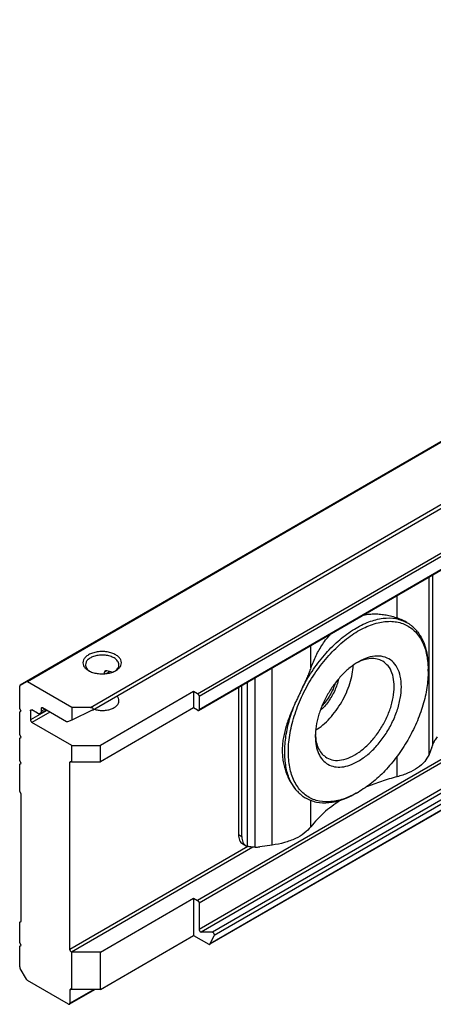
# Model space of a CAD drawing. Header units: millimetres. Extents: x -418 to 1275, y -151 to 443.
# Tile 8 of 47: x 27 to 41, y -113 to -80. Entities that reach past the tile are written whole.
import ezdxf

# ---------------------------------------------------------------- set-up
doc = ezdxf.new("R2010")
doc.units = ezdxf.units.MM

# ---------------------------------------------------------------- blocks, each defined once
blk = doc.blocks.new('SOPORTE_SV2__33', base_point=(81.586, -337.931))
at = {"color": 7, "linetype": 'Continuous'}
for p, q in [((558.924, -30.228), (81.627, -306.475)), ((88.75, -308.929), (564.009, -33.861)), ((99.222, -308.947), (555.306, -44.978)), ((556.405, -68.04), (100.321, -332.01)), ((119.793, -300.309), (119.755, -300.287)), ((89.938, -305.343), (89.938, -305.18)), ((90.549, -305.24), (90.656, -305.178)), ((121.855, -305.076), (121.855, -304.872)), ((81.586, -308.782), (81.586, -306.566)), ((81.627, -306.475), (82.251, -306.116)), ((81.627, -306.475), (81.627, -306.475)), ((86.712, -308.65), (82.351, -306.127)), ((103.152, -306.673), (103.152, -321.193)), ((103.487, -321.387), (103.487, -306.479)), ((98.733, -307.081), (89.541, -312.402)), ((98.733, -307.081), (98.733, -308.712)), ((99.122, -307.307), (98.733, -307.081)), ((99.263, -307.551), (99.263, -308.856)), ((88.55, -308.65), (86.712, -308.65)), ((86.712, -308.65), (86.712, -309.916)), ((81.727, -309.027), (81.586, -308.782)), ((81.586, -309.108), (81.727, -309.027)), ((81.586, -309.108), (81.727, -309.027)), ((81.586, -311.351), (81.586, -309.108)), ((82.646, -308.988), (82.646, -309.885)), ((83.353, -309.235), (82.788, -308.907)), ((83.604, -309.26), (84.205, -308.912)), ((83.707, -308.787), (83.707, -309.031)), ((86.198, -310.066), (83.848, -308.706)), ((88.732, -308.939), (86.712, -309.916)), ((98.733, -308.712), (89.541, -314.033)), ((99.122, -308.937), (98.733, -308.712)), ((86.712, -312.402), (82.788, -310.13)), ((86.712, -309.916), (86.289, -310.08)), ((81.727, -311.596), (81.586, -311.351)), ((81.586, -311.677), (81.727, -311.596)), ((81.586, -311.677), (81.727, -311.596)), ((81.586, -313.92), (81.586, -311.677)), ((86.712, -314.033), (86.712, -312.402)), ((86.712, -312.402), (89.541, -312.402)), ((89.541, -314.033), (89.541, -312.402)), ((122.213, -312.575), (121.93, -313.291)), ((81.727, -314.165), (81.586, -313.92)), ((81.586, -314.246), (81.727, -314.164)), ((81.586, -314.246), (81.727, -314.165)), ((81.586, -316.937), (81.586, -314.246)), ((86.535, -332.524), (86.535, -314.093)), ((86.677, -314.012), (86.712, -314.033)), ((86.712, -314.033), (89.541, -314.033)), ((81.727, -317.182), (81.586, -316.937)), ((81.727, -329.741), (81.727, -317.182)), ((114.936, -317.032), (114.758, -317.134)), ((109.775, -317.619), (109.737, -317.597)), ((103.565, -322.106), (103.899, -322.3)), ((106.479, -322.233), (105.242, -322.397)), ((89.541, -332.789), (98.733, -327.469)), ((98.733, -327.469), (99.122, -327.694)), ((98.733, -327.469), (98.733, -331.138)), ((99.263, -327.939), (99.263, -330.537)), ((81.586, -329.822), (81.727, -329.74)), ((81.586, -329.822), (81.727, -329.741)), ((81.586, -331.861), (81.586, -329.822)), ((100.574, -330.82), (99.467, -330.802)), ((81.727, -332.105), (81.586, -331.861)), ((89.541, -336.459), (98.733, -331.138)), ((98.733, -331.138), (100.221, -332)), ((100.35, -331.978), (100.765, -331.143)), ((81.586, -332.187), (81.727, -332.105)), ((81.586, -332.187), (81.727, -332.105)), ((81.586, -334.239), (81.586, -332.187)), ((86.712, -332.789), (86.677, -332.768)), ((89.541, -332.789), (86.712, -332.789)), ((86.712, -336.459), (86.712, -332.789)), ((89.541, -336.459), (89.541, -332.789)), ((82.251, -335.46), (81.627, -334.379)), ((86.394, -337.905), (82.351, -335.566)), ((89.011, -336.459), (86.494, -337.915)), ((86.535, -336.519), (86.535, -337.824)), ((86.712, -336.459), (86.677, -336.438)), ((89.541, -336.459), (86.712, -336.459))]:
    blk.add_line(p, q, dxfattribs=at)
at = {"color": 3, "linetype": 'Continuous'}
for p, q in [((88.55, -308.65), (564.009, -33.467)), ((99.122, -307.307), (555.206, -43.337)), ((99.263, -307.551), (555.347, -43.582)), ((99.263, -308.856), (555.347, -44.886)), ((555.206, -63.724), (99.122, -327.694)), ((555.347, -63.969), (99.263, -327.939)), ((555.347, -66.568), (99.263, -330.537)), ((555.551, -66.832), (99.467, -330.802)), ((556.658, -66.85), (100.574, -330.82)), ((556.849, -67.174), (100.765, -331.143)), ((556.434, -68.008), (100.35, -331.978)), ((125.039, -281.352), (82.251, -306.116)), ((124.943, -281.476), (82.351, -306.127)), ((121.93, -313.291), (121.93, -295.805)), ((122.318, -312.274), (122.318, -295.58)), ((118.784, -299.843), (118.784, -297.625)), ((110.288, -304.76), (110.288, -302.543)), ((106.479, -322.233), (106.479, -304.747)), ((90.171, -305.045), (89.938, -305.18)), ((90.107, -305.327), (90.474, -305.115)), ((104.779, -322.425), (104.779, -305.731)), ((104.052, -322.364), (104.052, -306.152)), ((84.267, -308.948), (82.646, -309.885)), ((84.549, -309.111), (82.788, -310.13)), ((83.848, -308.705), (83.707, -308.787)), ((83.707, -309.031), (84.059, -308.828)), ((118.784, -315.495), (118.784, -313.47)), ((86.676, -314.012), (86.535, -314.093)), ((110.288, -320.413), (110.288, -317.86)), ((103.152, -321.193), (103.487, -321.387)), ((104.077, -322.371), (86.535, -332.524)), ((104.555, -322.421), (86.677, -332.768)), ((86.676, -336.438), (86.535, -336.519)), ((86.535, -337.824), (88.895, -336.459))]:
    blk.add_line(p, q, dxfattribs=at)
at = {"color": 7, "linetype": 'Continuous'}
for points, knots in [([(109.483, -306.637), (109.822, -306.046), (110.493, -304.878), (111.73, -303.319), (113.077, -301.98), (114.497, -300.926), (115.936, -300.193), (117.334, -299.826), (118.668, -299.81), (119.428, -300.147), (119.793, -300.309)], [0, 0, 0, 0, 2.039172, 4.039719, 5.948553, 7.721033, 9.326958, 10.758142, 12.037595, 13.226248, 13.226248, 13.226248, 13.226248]), ([(115.454, -299.553), (115.461, -299.551), (115.476, -299.548), (115.672, -299.51), (116.046, -299.456), (116.603, -299.431), (117.159, -299.459), (117.712, -299.538), (118.257, -299.662), (118.608, -299.782), (118.784, -299.843)], [0, 0, 0, 0, 0.022156, 0.044303, 0.600781, 1.153517, 1.712392, 2.269943, 2.827242, 3.384841, 3.384841, 3.384841, 3.384841]), ([(119.755, -300.287), (119.682, -300.246), (119.534, -300.163), (119.297, -300.051), (119.047, -299.942), (118.873, -299.876), (118.784, -299.843)], [0, 0, 0, 0, 0.251557, 0.510479, 0.785772, 1.069218, 1.069218, 1.069218, 1.069218]), ([(114.936, -317.032), (114.457, -317.276), (113.555, -317.737), (112.13, -318.021), (110.814, -317.899), (109.679, -317.333), (108.817, -316.365), (108.265, -315.076), (108.026, -313.535), (108.098, -311.804), (108.474, -309.957), (109.137, -308.071), (110.059, -306.229), (111.197, -304.513), (112.502, -302.998), (113.916, -301.751), (115.381, -300.827), (116.836, -300.267), (118.229, -300.103), (119.498, -300.368), (120.554, -301.071), (121.315, -302.151), (121.779, -303.528), (121.829, -304.54), (121.855, -305.076)], [0, 0, 0, 0, 1.605479, 3.026381, 4.298231, 5.500692, 6.739593, 8.106501, 9.651301, 11.381996, 13.275475, 15.287889, 17.362768, 19.437646, 21.45006, 23.343539, 25.074234, 26.619034, 27.985942, 29.224843, 30.427305, 31.699155, 33.120057, 34.725535, 34.725535, 34.725535, 34.725535]), ([(119.793, -300.309), (119.843, -300.339), (119.943, -300.399), (120.038, -300.466), (120.086, -300.5)], [0, 0, 0, 0, 0.1743875, 0.3490943, 0.3490943, 0.3490943, 0.3490943]), ([(120.796, -301.192), (120.743, -301.133), (120.636, -301.014), (120.463, -300.841), (120.28, -300.669), (120.151, -300.556), (120.086, -300.5)], [0, 0, 0, 0, 0.2375866, 0.4800386, 0.733304, 0.9924209, 0.9924209, 0.9924209, 0.9924209]), ([(110.288, -304.76), (110.366, -304.555), (110.524, -304.141), (110.798, -303.547), (111.104, -302.968), (111.448, -302.411), (111.826, -301.884), (112.111, -301.563), (112.246, -301.41)], [0, 0, 0, 0, 0.656451, 1.329534, 1.961357, 2.618601, 3.292625, 3.905328, 3.905328, 3.905328, 3.905328]), ([(120.796, -301.192), (120.959, -301.431), (121.296, -301.928), (121.614, -302.816), (121.821, -303.808), (121.844, -304.508), (121.855, -304.872)], [0, 0, 0, 0, 0.865086, 1.796233, 2.804724, 3.894206, 3.894206, 3.894206, 3.894206]), ([(91.061, -303.473), (90.931, -303.41), (90.66, -303.277), (90.202, -303.176), (89.716, -303.139), (89.229, -303.176), (88.774, -303.282), (88.379, -303.453), (88.07, -303.678), (87.866, -303.949), (87.793, -304.254), (87.87, -304.559), (88.074, -304.832), (88.272, -304.962), (88.379, -305.031)], [0, 0, 0, 0, 0.431098, 0.902937, 1.396732, 1.890447, 2.362057, 2.792814, 3.171045, 3.497161, 3.789201, 4.081646, 4.408752, 4.788148, 4.788148, 4.788148, 4.788148]), ([(90.884, -303.78), (90.756, -303.718), (90.488, -303.59), (90.034, -303.506), (89.558, -303.491), (89.094, -303.556), (88.68, -303.695), (88.352, -303.897), (88.116, -304.153), (88.083, -304.359), (88.067, -304.455)], [0, 0, 0, 0, 0.423238, 0.888817, 1.372639, 1.847249, 2.286851, 2.672672, 2.999845, 3.28602, 3.28602, 3.28602, 3.28602]), ([(91.367, -304.455), (91.361, -304.392), (91.347, -304.261), (91.244, -304.078), (91.089, -303.911), (90.955, -303.825), (90.884, -303.78)], [0, 0, 0, 0, 0.1889853, 0.3912473, 0.6159874, 0.8670823, 0.8670823, 0.8670823, 0.8670823]), ([(91.056, -305.031), (91.162, -304.962), (91.361, -304.832), (91.565, -304.558), (91.641, -304.253), (91.567, -303.948), (91.364, -303.674), (91.167, -303.543), (91.061, -303.473)], [0, 0, 0, 0, 0.379809, 0.707216, 0.999947, 1.292408, 1.619154, 1.998185, 1.998185, 1.998185, 1.998185]), ([(114.961, -313.959), (115.283, -313.747), (115.956, -313.303), (116.835, -312.412), (117.632, -311.375), (118.297, -310.222), (118.802, -309.014), (119.121, -307.808), (119.238, -306.661), (119.147, -305.626), (118.845, -304.747), (118.33, -304.071), (117.62, -303.659), (116.78, -303.548), (115.863, -303.714), (115.285, -304.008), (114.977, -304.164)], [0, 0, 0, 0, 1.155707, 2.411102, 3.730971, 5.072968, 6.392471, 7.647174, 8.801943, 9.834563, 10.743141, 11.554748, 12.328594, 13.139606, 14.047228, 15.078797, 15.078797, 15.078797, 15.078797]), ([(88.067, -304.455), (88.073, -304.512), (88.084, -304.631), (88.17, -304.799), (88.299, -304.955), (88.413, -305.038), (88.473, -305.082)], [0, 0, 0, 0, 0.1721846, 0.3545772, 0.5546937, 0.7763357, 0.7763357, 0.7763357, 0.7763357]), ([(90.962, -305.082), (91.021, -305.038), (91.135, -304.955), (91.265, -304.799), (91.351, -304.631), (91.362, -304.512), (91.367, -304.455)], [0, 0, 0, 0, 0.2216421, 0.4217585, 0.6041512, 0.7763357, 0.7763357, 0.7763357, 0.7763357]), ([(110.288, -304.76), (110.229, -304.916), (110.11, -305.231), (109.911, -305.698), (109.701, -306.168), (109.556, -306.48), (109.483, -306.637)], [0, 0, 0, 0, 0.499383, 1.011894, 1.523124, 2.042903, 2.042903, 2.042903, 2.042903]), ([(114.977, -304.164), (114.694, -304.347), (114.106, -304.726), (113.32, -305.474), (112.588, -306.345), (111.948, -307.322), (111.42, -308.364), (111.029, -309.432), (110.771, -310.487), (110.736, -311.186), (110.718, -311.522)], [0, 0, 0, 0, 1.007521, 2.095135, 3.24031, 4.415474, 5.590637, 6.735812, 7.823426, 8.830947, 8.830947, 8.830947, 8.830947]), ([(110.75, -310.91), (110.992, -310.741), (111.493, -310.393), (112.164, -309.73), (112.788, -308.97), (113.337, -308.127), (113.795, -307.23), (114.143, -306.311), (114.383, -305.399), (114.436, -304.79), (114.462, -304.497)], [0, 0, 0, 0, 0.883325, 1.828477, 2.817611, 3.829543, 4.841474, 5.830609, 6.77576, 7.659085, 7.659085, 7.659085, 7.659085]), ([(111.852, -313.622), (112.075, -313.718), (112.541, -313.918), (113.361, -313.868), (114.214, -313.59), (115.082, -313.076), (115.923, -312.36), (116.7, -311.475), (117.375, -310.464), (117.916, -309.374), (118.296, -308.26), (118.498, -307.174), (118.511, -306.165), (118.328, -305.287), (117.962, -304.551), (117.557, -304.247), (117.363, -304.102)], [0, 0, 0, 0, 0.719072, 1.503175, 2.392537, 3.397831, 4.507006, 5.692929, 6.919375, 8.14582, 9.331744, 10.440918, 11.446212, 12.335574, 13.119678, 13.838749, 13.838749, 13.838749, 13.838749]), ([(117.363, -304.102), (117.182, -304.019), (116.81, -303.849), (116.161, -303.826), (115.471, -303.957), (115.029, -304.164), (114.795, -304.273)], [0, 0, 0, 0, 0.589999, 1.21743, 1.909281, 2.678436, 2.678436, 2.678436, 2.678436]), ([(88.379, -305.031), (88.508, -305.094), (88.778, -305.226), (89.234, -305.326), (89.717, -305.364), (90.201, -305.326), (90.657, -305.226), (90.927, -305.094), (91.056, -305.031)], [0, 0, 0, 0, 0.429104, 0.898342, 1.389231, 1.88012, 2.349359, 2.778462, 2.778462, 2.778462, 2.778462]), ([(90.01, -305.072), (89.999, -305.078), (89.98, -305.091), (89.957, -305.117), (89.941, -305.147), (89.939, -305.169), (89.938, -305.18)], [0, 0, 0, 0, 0.0357816, 0.0694125, 0.1027186, 0.1357789, 0.1357789, 0.1357789, 0.1357789]), ([(90.172, -305.046), (90.164, -305.044), (90.15, -305.042), (90.129, -305.042), (90.108, -305.042), (90.08, -305.045), (90.046, -305.053), (90.021, -305.066), (90.01, -305.072)], [0, 0, 0, 0, 0.0235352, 0.0434901, 0.0629917, 0.0860877, 0.1281075, 0.1676999, 0.1676999, 0.1676999, 0.1676999]), ([(90.695, -305.194), (90.612, -305.162), (90.442, -305.097), (90.264, -305.063), (90.172, -305.046)], [0, 0, 0, 0, 0.2647998, 0.5441683, 0.5441683, 0.5441683, 0.5441683]), ([(121.855, -305.076), (121.827, -305.622), (121.769, -306.758), (121.351, -308.472), (120.716, -310.208), (119.858, -311.9), (118.818, -313.488), (117.628, -314.903), (116.351, -316.12), (115.395, -316.736), (114.936, -317.032)], [0, 0, 0, 0, 1.637222, 3.404594, 5.265504, 7.175144, 9.084785, 10.945695, 12.713067, 14.350289, 14.350289, 14.350289, 14.350289]), ([(81.627, -306.475), (81.615, -306.486), (81.589, -306.51), (81.587, -306.547), (81.586, -306.566)], [0, 0, 0, 0, 0.0465697, 0.1036576, 0.1036576, 0.1036576, 0.1036576]), ([(81.627, -306.475), (81.627, -306.475), (81.627, -306.475), (81.627, -306.475), (81.627, -306.475)], [0, 0, 0, 0, 0.0001066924, 0.0002133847, 0.0002133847, 0.0002133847, 0.0002133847]), ([(82.351, -306.127), (82.333, -306.118), (82.301, -306.101), (82.267, -306.112), (82.251, -306.116)], [0, 0, 0, 0, 0.0573272, 0.1040441, 0.1040441, 0.1040441, 0.1040441]), ([(109.483, -306.637), (109.426, -306.765), (109.314, -307.021), (109.137, -307.402), (108.957, -307.778), (108.834, -308.027), (108.772, -308.151)], [0, 0, 0, 0, 0.421459, 0.839309, 1.259059, 1.672769, 1.672769, 1.672769, 1.672769]), ([(113.005, -305.856), (112.96, -306.047), (112.867, -306.437), (112.641, -307.005), (112.358, -307.56), (112.018, -308.082), (111.638, -308.56), (111.346, -308.835), (111.203, -308.97)], [0, 0, 0, 0, 0.58827, 1.201661, 1.828033, 2.454405, 3.067796, 3.656067, 3.656067, 3.656067, 3.656067]), ([(112.691, -306.247), (112.622, -306.452), (112.481, -306.867), (112.177, -307.455), (111.819, -308.012), (111.528, -308.341), (111.385, -308.503)], [0, 0, 0, 0, 0.648659, 1.314288, 1.979918, 2.628576, 2.628576, 2.628576, 2.628576]), ([(91.367, -308.002), (91.356, -307.919), (91.333, -307.743), (91.218, -307.607), (91.157, -307.536)], [0, 0, 0, 0, 0.2469056, 0.5215336, 0.5215336, 0.5215336, 0.5215336]), ([(99.122, -307.307), (99.141, -307.32), (99.181, -307.349), (99.224, -307.411), (99.256, -307.479), (99.261, -307.528), (99.263, -307.551)], [0, 0, 0, 0, 0.0695843, 0.1466412, 0.2236607, 0.293145, 0.293145, 0.293145, 0.293145]), ([(88.55, -308.65), (88.586, -308.653), (88.656, -308.657), (88.747, -308.691), (88.813, -308.742), (88.841, -308.813), (88.814, -308.885), (88.773, -308.913), (88.75, -308.929)], [0, 0, 0, 0, 0.1088664, 0.2071442, 0.2881042, 0.3541024, 0.4200425, 0.5008882, 0.5008882, 0.5008882, 0.5008882]), ([(88.911, -308.836), (89.043, -308.871), (89.312, -308.942), (89.734, -308.967), (90.153, -308.934), (90.544, -308.841), (90.884, -308.693), (91.147, -308.499), (91.33, -308.265), (91.355, -308.087), (91.367, -308.002)], [0, 0, 0, 0, 0.407949, 0.833928, 1.259177, 1.665034, 2.035674, 2.361307, 2.642378, 2.894213, 2.894213, 2.894213, 2.894213]), ([(108.772, -308.151), (108.681, -308.353), (108.498, -308.758), (108.246, -309.365), (108.018, -309.97), (107.824, -310.568), (107.667, -311.163), (107.552, -311.748), (107.48, -312.331), (107.456, -312.893), (107.478, -313.458), (107.535, -313.911), (107.606, -314.277), (107.667, -314.532), (107.741, -314.79), (107.822, -315.034), (107.916, -315.279), (108.015, -315.509), (108.125, -315.739), (108.279, -316.027), (108.488, -316.369), (108.679, -316.617), (108.772, -316.737)], [0, 0, 0, 0, 0.667051, 1.330651, 1.972099, 2.606372, 3.214626, 3.819531, 4.391078, 4.976557, 5.505665, 6.08507, 6.344133, 6.622681, 6.874064, 7.148413, 7.392424, 7.661979, 7.897566, 8.160188, 8.641896, 9.096973, 9.096973, 9.096973, 9.096973]), ([(108.772, -316.737), (108.56, -316.408), (108.114, -315.716), (107.786, -314.442), (107.672, -313.011), (107.806, -311.444), (108.158, -309.793), (108.564, -308.708), (108.772, -308.151)], [0, 0, 0, 0, 1.165888, 2.45697, 3.890766, 5.463472, 7.155629, 8.936943, 8.936943, 8.936943, 8.936943]), ([(82.646, -308.988), (82.648, -308.969), (82.65, -308.934), (82.685, -308.892), (82.738, -308.883), (82.77, -308.899), (82.788, -308.907)], [0, 0, 0, 0, 0.0572058, 0.1038611, 0.150578, 0.2079051, 0.2079051, 0.2079051, 0.2079051]), ([(83.604, -309.26), (83.586, -309.267), (83.55, -309.284), (83.486, -309.284), (83.419, -309.269), (83.376, -309.246), (83.353, -309.235)], [0, 0, 0, 0, 0.0571993, 0.118477, 0.1866495, 0.2628912, 0.2628912, 0.2628912, 0.2628912]), ([(83.707, -309.031), (83.706, -309.057), (83.704, -309.105), (83.683, -309.17), (83.651, -309.225), (83.619, -309.248), (83.604, -309.26)], [0, 0, 0, 0, 0.0757508, 0.1435134, 0.2044637, 0.2613899, 0.2613899, 0.2613899, 0.2613899]), ([(83.748, -308.696), (83.736, -308.706), (83.71, -308.731), (83.708, -308.767), (83.707, -308.787)], [0, 0, 0, 0, 0.0465697, 0.1036576, 0.1036576, 0.1036576, 0.1036576]), ([(83.848, -308.706), (83.83, -308.696), (83.798, -308.68), (83.764, -308.691), (83.748, -308.696)], [0, 0, 0, 0, 0.0574453, 0.1042475, 0.1042475, 0.1042475, 0.1042475]), ([(88.75, -308.929), (88.747, -308.93), (88.741, -308.934), (88.735, -308.937), (88.732, -308.939)], [0, 0, 0, 0, 0.01039098, 0.02100593, 0.02100593, 0.02100593, 0.02100593]), ([(99.122, -308.937), (99.14, -308.947), (99.172, -308.963), (99.207, -308.952), (99.222, -308.947)], [0, 0, 0, 0, 0.0574453, 0.1042475, 0.1042475, 0.1042475, 0.1042475]), ([(99.222, -308.947), (99.234, -308.937), (99.26, -308.912), (99.262, -308.876), (99.263, -308.856)], [0, 0, 0, 0, 0.0465697, 0.1036576, 0.1036576, 0.1036576, 0.1036576]), ([(82.646, -309.885), (82.649, -309.909), (82.654, -309.958), (82.686, -310.026), (82.729, -310.088), (82.769, -310.117), (82.788, -310.13)], [0, 0, 0, 0, 0.0694843, 0.1465039, 0.2235608, 0.293145, 0.293145, 0.293145, 0.293145]), ([(86.289, -310.08), (86.275, -310.083), (86.243, -310.089), (86.214, -310.074), (86.198, -310.066)], [0, 0, 0, 0, 0.04269591, 0.09436097, 0.09436097, 0.09436097, 0.09436097]), ([(110.718, -311.522), (110.732, -311.826), (110.759, -312.403), (111, -313.196), (111.393, -313.839), (111.941, -314.298), (112.614, -314.54), (113.369, -314.556), (114.177, -314.367), (114.69, -314.1), (114.961, -313.959)], [0, 0, 0, 0, 0.911035, 1.725773, 2.458495, 3.143007, 3.828005, 4.562021, 5.378502, 6.291374, 6.291374, 6.291374, 6.291374]), ([(110.722, -311.311), (110.744, -311.567), (110.785, -312.054), (111.015, -312.717), (111.358, -313.269), (111.691, -313.507), (111.852, -313.622)], [0, 0, 0, 0, 0.769155, 1.461007, 2.088437, 2.678436, 2.678436, 2.678436, 2.678436]), ([(122.72, -311.56), (122.677, -311.623), (122.593, -311.744), (122.48, -311.925), (122.383, -312.099), (122.339, -312.217), (122.318, -312.274)], [0, 0, 0, 0, 0.227351, 0.4425519, 0.6419126, 0.8214453, 0.8214453, 0.8214453, 0.8214453]), ([(122.213, -312.575), (122.231, -312.527), (122.269, -312.428), (122.301, -312.326), (122.318, -312.274)], [0, 0, 0, 0, 0.1525511, 0.3192904, 0.3192904, 0.3192904, 0.3192904]), ([(121.93, -313.291), (121.801, -313.533), (121.525, -314.052), (120.79, -314.659), (119.869, -315.172), (119.157, -315.384), (118.784, -315.495)], [0, 0, 0, 0, 0.817685, 1.74896, 2.804162, 3.968074, 3.968074, 3.968074, 3.968074]), ([(86.535, -314.093), (86.536, -314.074), (86.538, -314.038), (86.565, -314.013), (86.577, -314.002)], [0, 0, 0, 0, 0.0570879, 0.1036576, 0.1036576, 0.1036576, 0.1036576]), ([(86.577, -314.002), (86.592, -313.997), (86.626, -313.987), (86.659, -314.003), (86.677, -314.012)], [0, 0, 0, 0, 0.0468022, 0.1042475, 0.1042475, 0.1042475, 0.1042475]), ([(118.784, -315.495), (118.264, -315.637), (117.242, -315.915), (116.257, -316.302), (115.773, -316.492)], [0, 0, 0, 0, 1.615583, 3.174186, 3.174186, 3.174186, 3.174186]), ([(108.772, -316.737), (108.834, -316.8), (108.954, -316.923), (109.135, -317.101), (109.31, -317.269), (109.426, -317.376), (109.483, -317.429)], [0, 0, 0, 0, 0.265649, 0.5161179, 0.7608129, 0.9918468, 0.9918468, 0.9918468, 0.9918468]), ([(114.758, -317.134), (114.308, -317.367), (113.454, -317.807), (112.114, -318.111), (110.848, -318.101), (110.124, -317.776), (109.775, -317.619)], [0, 0, 0, 0, 1.515016, 2.870268, 4.089274, 5.227798, 5.227798, 5.227798, 5.227798]), ([(109.775, -317.619), (109.725, -317.589), (109.625, -317.53), (109.53, -317.462), (109.483, -317.429)], [0, 0, 0, 0, 0.1743853, 0.3490899, 0.3490899, 0.3490899, 0.3490899]), ([(109.483, -317.429), (109.504, -317.444), (109.546, -317.475), (109.611, -317.519), (109.674, -317.56), (109.717, -317.585), (109.737, -317.597)], [0, 0, 0, 0, 0.0794166, 0.1566112, 0.2345979, 0.3052323, 0.3052323, 0.3052323, 0.3052323]), ([(113.176, -317.836), (112.614, -318.22), (111.54, -318.955), (110.693, -319.942), (110.288, -320.413)], [0, 0, 0, 0, 2.030831, 3.884517, 3.884517, 3.884517, 3.884517]), ([(103.152, -321.193), (103.157, -321.295), (103.166, -321.487), (103.246, -321.749), (103.374, -321.968), (103.503, -322.061), (103.565, -322.106)], [0, 0, 0, 0, 0.303003, 0.574054, 0.817855, 1.04556, 1.04556, 1.04556, 1.04556]), ([(110.288, -320.413), (110.082, -320.637), (109.641, -321.116), (108.733, -321.626), (107.667, -322.031), (106.884, -322.164), (106.479, -322.233)], [0, 0, 0, 0, 0.90876, 1.941756, 3.087732, 4.317336, 4.317336, 4.317336, 4.317336]), ([(103.487, -321.387), (103.491, -321.488), (103.5, -321.68), (103.581, -321.943), (103.709, -322.161), (103.837, -322.255), (103.899, -322.3)], [0, 0, 0, 0, 0.303003, 0.574054, 0.817855, 1.04556, 1.04556, 1.04556, 1.04556]), ([(103.899, -322.3), (103.924, -322.313), (103.973, -322.339), (104.026, -322.356), (104.052, -322.364)], [0, 0, 0, 0, 0.0829795, 0.1668091, 0.1668091, 0.1668091, 0.1668091]), ([(104.779, -322.425), (104.708, -322.424), (104.571, -322.422), (104.378, -322.415), (104.205, -322.4), (104.101, -322.376), (104.052, -322.364)], [0, 0, 0, 0, 0.2129667, 0.410976, 0.5807459, 0.7310186, 0.7310186, 0.7310186, 0.7310186]), ([(104.779, -322.425), (104.856, -322.424), (105.011, -322.423), (105.165, -322.406), (105.242, -322.397)], [0, 0, 0, 0, 0.230338, 0.4640681, 0.4640681, 0.4640681, 0.4640681]), ([(99.122, -327.694), (99.141, -327.707), (99.181, -327.736), (99.224, -327.798), (99.256, -327.867), (99.261, -327.915), (99.263, -327.939)], [0, 0, 0, 0, 0.0695843, 0.1466412, 0.2236607, 0.293145, 0.293145, 0.293145, 0.293145]), ([(99.263, -330.537), (99.265, -330.557), (99.269, -330.599), (99.293, -330.659), (99.327, -330.715), (99.37, -330.76), (99.417, -330.793), (99.451, -330.799), (99.467, -330.802)], [0, 0, 0, 0, 0.0591514, 0.1245698, 0.191665, 0.2554465, 0.3117368, 0.3586167, 0.3586167, 0.3586167, 0.3586167]), ([(100.765, -331.143), (100.771, -331.124), (100.783, -331.082), (100.768, -331.011), (100.737, -330.94), (100.69, -330.879), (100.636, -330.832), (100.593, -330.824), (100.574, -330.82)], [0, 0, 0, 0, 0.0586558, 0.1305554, 0.2104936, 0.2900936, 0.3610972, 0.4187057, 0.4187057, 0.4187057, 0.4187057]), ([(86.677, -332.768), (86.658, -332.755), (86.618, -332.726), (86.575, -332.664), (86.543, -332.596), (86.538, -332.547), (86.535, -332.524)], [0, 0, 0, 0, 0.0695843, 0.1466412, 0.2236607, 0.293145, 0.293145, 0.293145, 0.293145]), ([(100.221, -332), (100.239, -332.009), (100.271, -332.025), (100.306, -332.014), (100.321, -332.01)], [0, 0, 0, 0, 0.0574453, 0.1042475, 0.1042475, 0.1042475, 0.1042475]), ([(100.321, -332.01), (100.327, -332.006), (100.339, -331.997), (100.347, -331.984), (100.35, -331.978)], [0, 0, 0, 0, 0.02117301, 0.04365722, 0.04365722, 0.04365722, 0.04365722]), ([(81.586, -334.239), (81.588, -334.263), (81.593, -334.312), (81.615, -334.356), (81.627, -334.379)], [0, 0, 0, 0, 0.0694843, 0.1465039, 0.1465039, 0.1465039, 0.1465039]), ([(82.251, -335.46), (82.265, -335.482), (82.292, -335.523), (82.332, -335.552), (82.351, -335.566)], [0, 0, 0, 0, 0.0770569, 0.1466412, 0.1466412, 0.1466412, 0.1466412]), ([(86.577, -336.428), (86.565, -336.439), (86.538, -336.463), (86.536, -336.5), (86.535, -336.519)], [0, 0, 0, 0, 0.0465697, 0.1036576, 0.1036576, 0.1036576, 0.1036576]), ([(86.677, -336.438), (86.659, -336.429), (86.626, -336.413), (86.592, -336.423), (86.577, -336.428)], [0, 0, 0, 0, 0.0574453, 0.1042475, 0.1042475, 0.1042475, 0.1042475]), ([(86.394, -337.905), (86.412, -337.914), (86.444, -337.931), (86.479, -337.92), (86.494, -337.915)], [0, 0, 0, 0, 0.0574453, 0.1042475, 0.1042475, 0.1042475, 0.1042475]), ([(86.494, -337.915), (86.506, -337.904), (86.532, -337.88), (86.534, -337.844), (86.535, -337.824)], [0, 0, 0, 0, 0.0465697, 0.1036576, 0.1036576, 0.1036576, 0.1036576])]:
    blk.add_open_spline(points, degree=3, knots=knots, dxfattribs=at)
blk = doc.blocks.new('Iso1', base_point=(147.75, -287.078))
blk.add_blockref('SOPORTE_SV2__33', (81.586, -337.931))

msp = doc.modelspace()

# ---------------------------------------------------------------- block references
at = {"xscale": 0.33333333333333, "yscale": 0.33333333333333, "zscale": 0.33333333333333}
msp.add_blockref('Iso1', (49.25, -95.693), dxfattribs=at)

doc.saveas('drawing.dxf')
